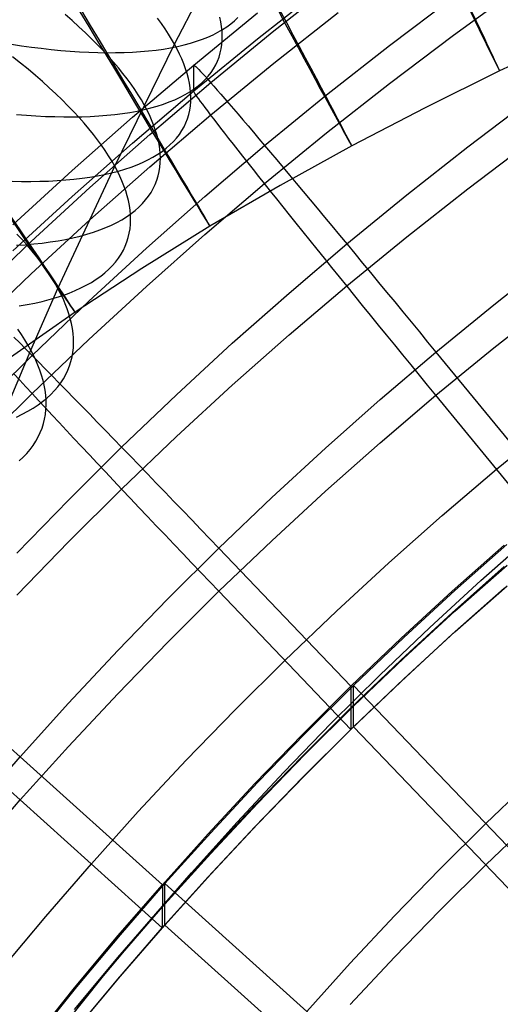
# Model space of a CAD drawing. Extents: x -1634 to -184, y -278 to 263.
# Tile 84 of 242: x -1576 to -1564, y 127 to 153. Entities that reach past the tile are written whole.
import ezdxf

# ---------------------------------------------------------------- set-up
doc = ezdxf.new("R2010")
doc.units = 0
doc.layers.add('PREDEFINITO', color=7, linetype='CONTINUOUS')

msp = doc.modelspace()

# ---------------------------------------------------------------- linework, layer by layer
at = {"layer": 'PREDEFINITO'}
for p, q in [((-1572.163, 152.107, 705.166), (-1570.507, 155.289, 706.471)), ((-1569.562, 152.454, 434.311), (-1567.881, 153.775, 434.282)), ((-1569.996, 152.245, 400.627), (-1568.304, 153.575, 400.597)), ((-1564.866, 152.342, 393.552), (-1563.17, 153.573, 393.524)), ((-1566.538, 152.076, 437.711), (-1564.866, 153.339, 437.682)), ((-1574.843, 152.723, 700.695), (-1575.028, 152.884, 700.463)), ((-1574.665, 152.563, 700.931), (-1574.843, 152.723, 700.695)), ((-1572.507, 152.646, 704.118), (-1572.61, 152.787, 703.858)), ((-1571.661, 151.56, 430.65), (-1569.996, 152.922, 430.619)), ((-1570.952, 152.69, 708.067), (-1570.979, 152.812, 707.772)), ((-1570.689, 152.637, 713.782), (-1570.593, 152.718, 713.457)), ((-1570.593, 152.718, 713.457), (-1570.506, 152.802, 713.131)), ((-1569.562, 151.611, 396.959), (-1567.881, 152.932, 396.929)), ((-1574.495, 152.404, 701.171), (-1574.665, 152.563, 700.931)), ((-1572.41, 152.507, 704.379), (-1572.507, 152.646, 704.118)), ((-1572.321, 152.371, 704.641), (-1572.41, 152.507, 704.379)), ((-1571.216, 151.101, 434.342), (-1569.562, 152.454, 434.311)), ((-1571.026, 152.418, 714.753), (-1570.906, 152.487, 714.43)), ((-1570.932, 152.568, 708.366), (-1570.952, 152.69, 708.067)), ((-1570.919, 152.448, 708.668), (-1570.932, 152.568, 708.366)), ((-1570.913, 152.33, 708.974), (-1570.919, 152.448, 708.668)), ((-1570.906, 152.487, 714.43), (-1570.794, 152.56, 714.107)), ((-1570.794, 152.56, 714.107), (-1570.689, 152.637, 713.782)), ((-1574.332, 152.247, 701.414), (-1574.495, 152.404, 701.171)), ((-1574.177, 152.091, 701.661), (-1574.332, 152.247, 701.414)), ((-1572.238, 152.238, 704.903), (-1572.321, 152.371, 704.641)), ((-1572.163, 152.107, 705.166), (-1572.238, 152.238, 704.903)), ((-1571.661, 150.883, 400.657), (-1569.996, 152.245, 400.627)), ((-1571.586, 152.181, 716.023), (-1571.434, 152.234, 715.709)), ((-1571.434, 152.234, 715.709), (-1571.29, 152.291, 715.392)), ((-1571.29, 152.291, 715.392), (-1571.154, 152.352, 715.073)), ((-1571.154, 152.352, 715.073), (-1571.026, 152.418, 714.753)), ((-1570.924, 152.099, 709.594), (-1570.915, 152.214, 709.283)), ((-1570.915, 152.214, 709.283), (-1570.913, 152.33, 708.974)), ((-1566.538, 151.079, 393.58), (-1564.866, 152.342, 393.552)), ((-1561.664, 152.346, 296.366), (-1563.658, 151.409, 296.372)), ((-1576.432, 152.104, 721.721), (-1576.169, 152.065, 721.528)), ((-1576.169, 152.065, 721.528), (-1575.908, 152.029, 721.328)), ((-1575.908, 152.029, 721.328), (-1575.65, 151.998, 721.12)), ((-1575.65, 151.998, 721.12), (-1575.394, 151.969, 720.906)), ((-1575.394, 151.969, 720.906), (-1575.141, 151.945, 720.684)), ((-1575.141, 151.945, 720.684), (-1574.892, 151.925, 720.456)), ((-1574.029, 151.937, 701.91), (-1574.177, 152.091, 701.661)), ((-1573.889, 151.785, 702.162), (-1574.029, 151.937, 701.91)), ((-1573.728, 148.92, 703.82), (-1572.163, 152.107, 705.166)), ((-1573.053, 151.913, 718.403), (-1572.846, 151.931, 718.121)), ((-1572.846, 151.931, 718.121), (-1572.646, 151.953, 717.834)), ((-1572.646, 151.953, 717.834), (-1572.452, 151.98, 717.542)), ((-1572.452, 151.98, 717.542), (-1572.265, 152.011, 717.246)), ((-1572.265, 152.011, 717.246), (-1572.085, 152.047, 716.945)), ((-1572.093, 151.977, 705.431), (-1572.163, 152.107, 705.166)), ((-1572.029, 151.848, 705.7), (-1572.093, 151.977, 705.431)), ((-1572.085, 152.047, 716.945), (-1571.911, 152.087, 716.641)), ((-1571.911, 152.087, 716.641), (-1571.745, 152.132, 716.334)), ((-1571.745, 152.132, 716.334), (-1571.586, 152.181, 716.023)), ((-1570.965, 151.877, 710.225), (-1570.94, 151.987, 709.909)), ((-1570.94, 151.987, 709.909), (-1570.924, 152.099, 709.594)), ((-1568.185, 150.781, 437.74), (-1566.538, 152.076, 437.711)), ((-1576.195, 151.612, 699.323), (-1576.402, 151.776, 699.104)), ((-1574.892, 151.925, 720.456), (-1574.646, 151.908, 720.221)), ((-1574.646, 151.908, 720.221), (-1574.404, 151.896, 719.98)), ((-1574.404, 151.896, 719.98), (-1574.167, 151.888, 719.732)), ((-1574.167, 151.888, 719.732), (-1573.934, 151.884, 719.478)), ((-1573.934, 151.884, 719.478), (-1573.706, 151.885, 719.218)), ((-1573.756, 151.635, 702.416), (-1573.889, 151.785, 702.162)), ((-1573.706, 151.885, 719.218), (-1573.483, 151.89, 718.952)), ((-1573.483, 151.89, 718.952), (-1573.265, 151.899, 718.68)), ((-1573.265, 151.899, 718.68), (-1573.053, 151.913, 718.403)), ((-1571.971, 151.72, 705.975), (-1572.029, 151.848, 705.7)), ((-1571.918, 151.592, 706.253), (-1571.971, 151.72, 705.975)), ((-1571.037, 151.665, 710.864), (-1570.997, 151.77, 710.544)), ((-1570.997, 151.77, 710.544), (-1570.965, 151.877, 710.225)), ((-1575.995, 151.449, 699.547), (-1576.195, 151.612, 699.323)), ((-1575.802, 151.287, 699.776), (-1575.995, 151.449, 699.547)), ((-1573.631, 151.487, 702.672), (-1573.756, 151.635, 702.416)), ((-1573.513, 151.341, 702.93), (-1573.631, 151.487, 702.672)), ((-1573.265, 150.197, 430.681), (-1571.661, 151.56, 430.65)), ((-1571.872, 151.465, 706.536), (-1571.918, 151.592, 706.253)), ((-1571.832, 151.338, 706.824), (-1571.872, 151.465, 706.536)), ((-1571.661, 151.56, 430.65), (-1571.658, 151.564, 430.991)), ((-1571.661, 150.883, 400.657), (-1571.661, 151.56, 430.65)), ((-1571.658, 151.564, 430.991), (-1571.647, 151.558, 431.332)), ((-1571.647, 151.558, 431.332), (-1571.628, 151.543, 431.673)), ((-1571.628, 151.543, 431.673), (-1571.602, 151.519, 432.013)), ((-1571.602, 151.519, 432.013), (-1571.569, 151.486, 432.351)), ((-1571.569, 151.486, 432.351), (-1571.529, 151.445, 432.687)), ((-1571.529, 151.445, 432.687), (-1571.481, 151.394, 433.022)), ((-1571.216, 150.257, 396.99), (-1569.562, 151.611, 396.959)), ((-1571.206, 151.367, 711.833), (-1571.142, 151.464, 711.509)), ((-1571.142, 151.464, 711.509), (-1571.085, 151.563, 711.186)), ((-1571.085, 151.563, 711.186), (-1571.037, 151.665, 710.864)), ((-1575.617, 151.127, 700.008), (-1575.802, 151.287, 699.776)), ((-1573.402, 151.198, 703.189), (-1573.513, 151.341, 702.93)), ((-1573.299, 151.057, 703.45), (-1573.402, 151.198, 703.189)), ((-1571.799, 151.213, 707.115), (-1571.832, 151.338, 706.824)), ((-1571.773, 151.089, 707.41), (-1571.799, 151.213, 707.115)), ((-1571.481, 151.394, 433.022), (-1571.426, 151.335, 433.353)), ((-1571.449, 151.098, 712.808), (-1571.36, 151.184, 712.483)), ((-1571.426, 151.335, 433.353), (-1571.364, 151.266, 433.682)), ((-1571.364, 151.266, 433.682), (-1571.296, 151.19, 434.008)), ((-1571.36, 151.184, 712.483), (-1571.279, 151.274, 712.158)), ((-1571.296, 151.19, 434.008), (-1571.22, 151.104, 434.329)), ((-1571.279, 151.274, 712.158), (-1571.206, 151.367, 711.833)), ((-1563.658, 151.409, 296.372), (-1565.61, 150.445, 296.379)), ((-1575.439, 150.967, 700.245), (-1575.617, 151.127, 700.008)), ((-1575.268, 150.809, 700.486), (-1575.439, 150.967, 700.245)), ((-1573.203, 150.918, 703.711), (-1573.299, 151.057, 703.45)), ((-1573.113, 150.781, 703.973), (-1573.203, 150.918, 703.711)), ((-1572.809, 149.745, 434.373), (-1571.216, 151.101, 434.342)), ((-1571.753, 150.967, 707.709), (-1571.773, 151.089, 707.41)), ((-1571.765, 150.859, 713.78), (-1571.652, 150.935, 713.457)), ((-1571.741, 150.846, 708.011), (-1571.753, 150.967, 707.709)), ((-1571.652, 150.935, 713.457), (-1571.546, 151.014, 713.133)), ((-1571.546, 151.014, 713.133), (-1571.449, 151.098, 712.808)), ((-1571.22, 151.104, 434.329), (-1571.137, 151.01, 434.647)), ((-1571.137, 151.01, 434.647), (-1571.047, 150.908, 434.96)), ((-1571.047, 150.908, 434.96), (-1570.951, 150.797, 435.269)), ((-1568.185, 149.785, 393.609), (-1566.538, 151.079, 393.58)), ((-1575.105, 150.652, 700.73), (-1575.268, 150.809, 700.486)), ((-1574.95, 150.497, 700.977), (-1575.105, 150.652, 700.73)), ((-1573.265, 149.519, 400.688), (-1571.661, 150.883, 400.657)), ((-1573.031, 150.647, 704.236), (-1573.113, 150.781, 703.973)), ((-1572.955, 150.516, 704.499), (-1573.031, 150.647, 704.236)), ((-1572.3, 150.595, 715.055), (-1572.154, 150.655, 714.74)), ((-1572.154, 150.655, 714.74), (-1572.017, 150.719, 714.421)), ((-1572.017, 150.719, 714.421), (-1571.887, 150.787, 714.101)), ((-1571.887, 150.787, 714.101), (-1571.765, 150.859, 713.78)), ((-1571.736, 150.726, 708.317), (-1571.741, 150.846, 708.011)), ((-1571.738, 150.608, 708.625), (-1571.736, 150.726, 708.317)), ((-1571.658, 150.871, 400.316), (-1571.661, 150.883, 400.657)), ((-1571.647, 150.85, 399.976), (-1571.658, 150.871, 400.316)), ((-1571.628, 150.82, 399.636), (-1571.647, 150.85, 399.976)), ((-1571.602, 150.78, 399.298), (-1571.628, 150.82, 399.636)), ((-1571.569, 150.732, 398.961), (-1571.602, 150.78, 399.298)), ((-1571.529, 150.676, 398.627), (-1571.569, 150.732, 398.961)), ((-1571.481, 150.61, 398.295), (-1571.529, 150.676, 398.627)), ((-1570.951, 150.797, 435.269), (-1570.848, 150.679, 435.572)), ((-1570.848, 150.679, 435.572), (-1570.739, 150.552, 435.87)), ((-1569.805, 149.455, 437.77), (-1568.185, 150.781, 437.74)), ((-1564.494, 149.423, 439.998), (-1562.875, 150.647, 439.971)), ((-1574.802, 150.343, 701.227), (-1574.95, 150.497, 700.977)), ((-1573.139, 150.358, 716.588), (-1572.957, 150.397, 716.289)), ((-1572.957, 150.397, 716.289), (-1572.781, 150.44, 715.986)), ((-1572.886, 150.386, 704.764), (-1572.955, 150.516, 704.499)), ((-1572.822, 150.256, 705.034), (-1572.886, 150.386, 704.764)), ((-1572.781, 150.44, 715.986), (-1572.614, 150.487, 715.679)), ((-1572.614, 150.487, 715.679), (-1572.453, 150.539, 715.368)), ((-1572.453, 150.539, 715.368), (-1572.3, 150.595, 715.055)), ((-1571.765, 150.379, 709.251), (-1571.748, 150.493, 708.937)), ((-1571.748, 150.493, 708.937), (-1571.738, 150.608, 708.625)), ((-1571.426, 150.536, 397.967), (-1571.481, 150.61, 398.295)), ((-1571.364, 150.453, 397.641), (-1571.426, 150.536, 397.967)), ((-1571.296, 150.361, 397.32), (-1571.364, 150.453, 397.641)), ((-1570.739, 150.552, 435.87), (-1570.623, 150.418, 436.161)), ((-1570.623, 150.418, 436.161), (-1570.502, 150.275, 436.447)), ((-1565.61, 150.445, 296.379), (-1567.528, 149.445, 296.385)), ((-1576.293, 150.27, 720.233), (-1576.039, 150.249, 720.013)), ((-1576.039, 150.249, 720.013), (-1575.787, 150.232, 719.786)), ((-1575.787, 150.232, 719.786), (-1575.54, 150.219, 719.552)), ((-1575.54, 150.219, 719.552), (-1575.296, 150.211, 719.312)), ((-1575.296, 150.211, 719.312), (-1575.057, 150.206, 719.065)), ((-1575.057, 150.206, 719.065), (-1574.822, 150.205, 718.813)), ((-1574.842, 148.802, 430.712), (-1573.265, 150.197, 430.681)), ((-1574.822, 150.205, 718.813), (-1574.592, 150.209, 718.554)), ((-1574.661, 150.191, 701.479), (-1574.802, 150.343, 701.227)), ((-1574.528, 150.041, 701.734), (-1574.661, 150.191, 701.479)), ((-1574.592, 150.209, 718.554), (-1574.367, 150.217, 718.289)), ((-1574.367, 150.217, 718.289), (-1574.147, 150.23, 718.018)), ((-1574.147, 150.23, 718.018), (-1573.933, 150.247, 717.742)), ((-1573.933, 150.247, 717.742), (-1573.725, 150.268, 717.461)), ((-1573.725, 150.268, 717.461), (-1573.523, 150.294, 717.175)), ((-1573.523, 150.294, 717.175), (-1573.328, 150.324, 716.884)), ((-1573.328, 150.324, 716.884), (-1573.139, 150.358, 716.588)), ((-1572.764, 150.127, 705.308), (-1572.822, 150.256, 705.034)), ((-1572.809, 148.902, 397.02), (-1571.216, 150.257, 396.99)), ((-1572.713, 149.998, 705.587), (-1572.764, 150.127, 705.308)), ((-1571.865, 150.051, 710.206), (-1571.824, 150.158, 709.886)), ((-1571.824, 150.158, 709.886), (-1571.791, 150.267, 709.567)), ((-1571.791, 150.267, 709.567), (-1571.765, 150.379, 709.251)), ((-1571.22, 150.261, 397.002), (-1571.296, 150.361, 397.32)), ((-1571.137, 150.153, 396.689), (-1571.22, 150.261, 397.002)), ((-1571.047, 150.037, 396.381), (-1571.137, 150.153, 396.689)), ((-1570.502, 150.275, 436.447), (-1570.374, 150.126, 436.726)), ((-1574.403, 149.893, 701.991), (-1574.528, 150.041, 701.734)), ((-1574.285, 149.747, 702.249), (-1574.403, 149.893, 701.991)), ((-1572.667, 149.87, 705.871), (-1572.713, 149.998, 705.587)), ((-1572.628, 149.743, 706.158), (-1572.667, 149.87, 705.871)), ((-1571.972, 149.846, 710.85), (-1571.914, 149.947, 710.527)), ((-1571.914, 149.947, 710.527), (-1571.865, 150.051, 710.206)), ((-1570.951, 149.912, 396.078), (-1571.047, 150.037, 396.381)), ((-1570.848, 149.78, 395.78), (-1570.951, 149.912, 396.078)), ((-1570.374, 150.126, 436.726), (-1570.24, 149.969, 436.998)), ((-1570.24, 149.969, 436.998), (-1570.101, 149.804, 437.263)), ((-1574.376, 148.36, 434.404), (-1572.809, 149.745, 434.373)), ((-1574.174, 149.604, 702.509), (-1574.285, 149.747, 702.249)), ((-1572.595, 149.617, 706.449), (-1572.628, 149.743, 706.158)), ((-1572.569, 149.492, 706.744), (-1572.595, 149.617, 706.449)), ((-1572.193, 149.56, 711.823), (-1572.111, 149.652, 711.498)), ((-1572.111, 149.652, 711.498), (-1572.037, 149.748, 711.174)), ((-1572.037, 149.748, 711.174), (-1571.972, 149.846, 710.85)), ((-1570.739, 149.64, 395.488), (-1570.848, 149.78, 395.78)), ((-1570.623, 149.493, 395.203), (-1570.739, 149.64, 395.488)), ((-1570.101, 149.804, 437.263), (-1569.956, 149.633, 437.52)), ((-1569.956, 149.633, 437.52), (-1569.805, 149.455, 437.77)), ((-1569.805, 148.459, 393.639), (-1568.185, 149.785, 393.609)), ((-1574.842, 148.125, 400.72), (-1573.265, 149.519, 400.688)), ((-1574.071, 149.462, 702.77), (-1574.174, 149.604, 702.509)), ((-1573.975, 149.323, 703.032), (-1574.071, 149.462, 702.77)), ((-1572.55, 149.368, 707.043), (-1572.569, 149.492, 706.744)), ((-1572.538, 149.246, 707.346), (-1572.55, 149.368, 707.043)), ((-1572.489, 149.304, 712.795), (-1572.382, 149.386, 712.471)), ((-1572.382, 149.386, 712.471), (-1572.284, 149.471, 712.147)), ((-1572.284, 149.471, 712.147), (-1572.193, 149.56, 711.823)), ((-1571.366, 148.127, 437.8), (-1569.805, 149.455, 437.77)), ((-1570.502, 149.338, 394.924), (-1570.623, 149.493, 395.203)), ((-1569.805, 149.455, 437.77), (-1569.65, 149.271, 438.012)), ((-1567.528, 149.445, 296.385), (-1569.401, 148.413, 296.391)), ((-1566.088, 148.169, 440.027), (-1564.494, 149.423, 439.998)), ((-1564.494, 148.326, 391.415), (-1562.875, 149.55, 391.387)), ((-1573.886, 149.186, 703.294), (-1573.975, 149.323, 703.032)), ((-1573.803, 149.052, 703.557), (-1573.886, 149.186, 703.294)), ((-1572.858, 149.08, 713.758), (-1572.727, 149.151, 713.438)), ((-1572.727, 149.151, 713.438), (-1572.604, 149.226, 713.117)), ((-1572.604, 149.226, 713.117), (-1572.489, 149.304, 712.795)), ((-1572.534, 149.125, 707.651), (-1572.538, 149.246, 707.346)), ((-1572.537, 149.006, 707.96), (-1572.534, 149.125, 707.651)), ((-1570.374, 149.176, 394.652), (-1570.502, 149.338, 394.924)), ((-1570.24, 149.006, 394.387), (-1570.374, 149.176, 394.652)), ((-1569.65, 149.271, 438.012), (-1569.489, 149.08, 438.245)), ((-1575.212, 145.715, 702.429), (-1573.728, 148.92, 703.82)), ((-1574.376, 147.517, 397.052), (-1572.809, 148.902, 397.02)), ((-1573.728, 148.92, 703.82), (-1573.803, 149.052, 703.557)), ((-1573.659, 148.789, 704.086), (-1573.728, 148.92, 703.82)), ((-1573.461, 148.837, 715.012), (-1573.299, 148.892, 714.703)), ((-1573.299, 148.892, 714.703), (-1573.144, 148.951, 714.39)), ((-1573.144, 148.951, 714.39), (-1572.997, 149.013, 714.075)), ((-1572.997, 149.013, 714.075), (-1572.858, 149.08, 713.758)), ((-1572.566, 148.773, 708.585), (-1572.547, 148.889, 708.271)), ((-1572.547, 148.889, 708.271), (-1572.537, 149.006, 707.96)), ((-1570.101, 148.83, 394.13), (-1570.24, 149.006, 394.387)), ((-1569.489, 149.08, 438.245), (-1569.324, 148.883, 438.469)), ((-1569.324, 148.883, 438.469), (-1569.154, 148.68, 438.685)), ((-1576.392, 147.378, 430.744), (-1574.842, 148.802, 430.712)), ((-1574.793, 148.575, 717.069), (-1574.583, 148.599, 716.789)), ((-1574.583, 148.599, 716.789), (-1574.379, 148.628, 716.503)), ((-1574.379, 148.628, 716.503), (-1574.182, 148.661, 716.213)), ((-1574.182, 148.661, 716.213), (-1573.992, 148.699, 715.919)), ((-1573.992, 148.699, 715.919), (-1573.808, 148.741, 715.621)), ((-1573.808, 148.741, 715.621), (-1573.631, 148.787, 715.318)), ((-1573.596, 148.659, 704.356), (-1573.659, 148.789, 704.086)), ((-1573.631, 148.787, 715.318), (-1573.461, 148.837, 715.012)), ((-1573.538, 148.529, 704.631), (-1573.596, 148.659, 704.356)), ((-1572.626, 148.549, 709.219), (-1572.592, 148.66, 708.901)), ((-1572.592, 148.66, 708.901), (-1572.566, 148.773, 708.585)), ((-1569.956, 148.648, 393.881), (-1570.101, 148.83, 394.13)), ((-1569.805, 148.459, 393.639), (-1569.956, 148.648, 393.881)), ((-1569.154, 148.68, 438.685), (-1568.979, 148.471, 438.891)), ((-1576.412, 148.524, 718.871), (-1576.167, 148.519, 718.632)), ((-1576.167, 148.519, 718.632), (-1575.926, 148.518, 718.387)), ((-1575.926, 148.518, 718.387), (-1575.689, 148.521, 718.135)), ((-1575.916, 146.945, 434.436), (-1574.376, 148.36, 434.404)), ((-1575.689, 148.521, 718.135), (-1575.457, 148.528, 717.877)), ((-1575.457, 148.528, 717.877), (-1575.23, 148.539, 717.613)), ((-1575.23, 148.539, 717.613), (-1575.009, 148.555, 717.344)), ((-1575.009, 148.555, 717.344), (-1574.793, 148.575, 717.069)), ((-1573.486, 148.4, 704.91), (-1573.538, 148.529, 704.631)), ((-1573.441, 148.271, 705.193), (-1573.486, 148.4, 704.91)), ((-1572.777, 148.231, 710.183), (-1572.718, 148.335, 709.86)), ((-1572.718, 148.335, 709.86), (-1572.668, 148.441, 709.539)), ((-1572.668, 148.441, 709.539), (-1572.626, 148.549, 709.219)), ((-1571.366, 147.131, 393.669), (-1569.805, 148.459, 393.639)), ((-1569.401, 148.413, 296.391), (-1571.235, 147.343, 296.398)), ((-1569.65, 148.264, 393.406), (-1569.805, 148.459, 393.639)), ((-1568.979, 148.471, 438.891), (-1568.8, 148.258, 439.088)), ((-1566.088, 147.072, 391.443), (-1564.494, 148.326, 391.415)), ((-1576.392, 146.701, 400.752), (-1574.842, 148.125, 400.72)), ((-1573.402, 148.143, 705.48), (-1573.441, 148.271, 705.193)), ((-1573.37, 148.016, 705.772), (-1573.402, 148.143, 705.48)), ((-1572.919, 148.033, 710.83), (-1572.844, 148.131, 710.506)), ((-1572.9, 146.77, 437.831), (-1571.366, 148.127, 437.8)), ((-1572.844, 148.131, 710.506), (-1572.777, 148.231, 710.183)), ((-1569.489, 148.062, 393.182), (-1569.65, 148.264, 393.406)), ((-1568.8, 148.258, 439.088), (-1568.617, 148.038, 439.276)), ((-1567.657, 146.884, 440.056), (-1566.088, 148.169, 440.027)), ((-1573.345, 147.889, 706.067), (-1573.37, 148.016, 705.772)), ((-1573.327, 147.765, 706.366), (-1573.345, 147.889, 706.067)), ((-1573.193, 147.76, 711.802), (-1573.093, 147.848, 711.478)), ((-1573.093, 147.848, 711.478), (-1573.002, 147.939, 711.154)), ((-1573.002, 147.939, 711.154), (-1572.919, 148.033, 710.83)), ((-1569.324, 147.855, 392.967), (-1569.489, 148.062, 393.182)), ((-1569.154, 147.643, 392.761), (-1569.324, 147.855, 392.967)), ((-1568.617, 148.038, 439.276), (-1568.43, 147.814, 439.453)), ((-1568.43, 147.814, 439.453), (-1568.24, 147.586, 439.621)), ((-1573.542, 147.517, 712.767), (-1573.418, 147.595, 712.447)), ((-1573.418, 147.595, 712.447), (-1573.301, 147.675, 712.125)), ((-1573.315, 147.641, 706.668), (-1573.327, 147.765, 706.366)), ((-1573.312, 147.519, 706.974), (-1573.315, 147.641, 706.668)), ((-1573.301, 147.675, 712.125), (-1573.193, 147.76, 711.802)), ((-1568.979, 147.425, 392.564), (-1569.154, 147.643, 392.761)), ((-1568.24, 147.586, 439.621), (-1568.046, 147.353, 439.778)), ((-1575.916, 146.101, 397.083), (-1574.376, 147.517, 397.052)), ((-1574.12, 147.247, 714.028), (-1573.964, 147.309, 713.717)), ((-1573.964, 147.309, 713.717), (-1573.816, 147.375, 713.402)), ((-1573.816, 147.375, 713.402), (-1573.675, 147.444, 713.086)), ((-1573.675, 147.444, 713.086), (-1573.542, 147.517, 712.767)), ((-1573.327, 147.279, 707.594), (-1573.315, 147.398, 707.282)), ((-1573.315, 147.398, 707.282), (-1573.312, 147.519, 706.974)), ((-1571.235, 147.343, 296.398), (-1573.021, 146.238, 296.404)), ((-1568.8, 147.203, 392.377), (-1568.979, 147.425, 392.564)), ((-1568.046, 147.353, 439.778), (-1567.849, 147.115, 439.924)), ((-1576.143, 146.99, 700.08), (-1576.284, 147.142, 699.827)), ((-1575.011, 147.002, 715.535), (-1574.819, 147.043, 715.241)), ((-1574.819, 147.043, 715.241), (-1574.633, 147.087, 714.944)), ((-1574.633, 147.087, 714.944), (-1574.455, 147.137, 714.642)), ((-1574.455, 147.137, 714.642), (-1574.284, 147.19, 714.337)), ((-1574.284, 147.19, 714.337), (-1574.12, 147.247, 714.028)), ((-1573.408, 146.935, 708.541), (-1573.373, 147.047, 708.223)), ((-1573.373, 147.047, 708.223), (-1573.346, 147.162, 707.907)), ((-1573.346, 147.162, 707.907), (-1573.327, 147.279, 707.594)), ((-1572.9, 145.773, 393.7), (-1571.366, 147.131, 393.669)), ((-1568.617, 146.975, 392.199), (-1568.8, 147.203, 392.377)), ((-1567.849, 147.115, 439.924), (-1567.649, 146.874, 440.061)), ((-1567.657, 145.787, 391.472), (-1566.088, 147.072, 391.443)), ((-1577.429, 145.501, 434.468), (-1575.916, 146.945, 434.436)), ((-1576.297, 146.849, 717.192), (-1576.068, 146.863, 716.93)), ((-1576.01, 146.84, 700.336), (-1576.143, 146.99, 700.08)), ((-1576.068, 146.863, 716.93), (-1575.845, 146.883, 716.661)), ((-1575.885, 146.692, 700.594), (-1576.01, 146.84, 700.336)), ((-1575.845, 146.883, 716.661), (-1575.627, 146.906, 716.387)), ((-1575.627, 146.906, 716.387), (-1575.416, 146.934, 716.108)), ((-1575.416, 146.934, 716.108), (-1575.21, 146.966, 715.824)), ((-1575.21, 146.966, 715.824), (-1575.011, 147.002, 715.535)), ((-1573.502, 146.716, 709.182), (-1573.451, 146.824, 708.861)), ((-1573.451, 146.824, 708.861), (-1573.408, 146.935, 708.541)), ((-1569.168, 145.598, 440.085), (-1567.657, 146.884, 440.056)), ((-1568.43, 146.744, 392.032), (-1568.617, 146.975, 392.199)), ((-1567.649, 146.874, 440.061), (-1567.447, 146.63, 440.186)), ((-1575.767, 146.546, 700.853), (-1575.885, 146.692, 700.594)), ((-1575.656, 146.402, 701.114), (-1575.767, 146.546, 700.853)), ((-1574.408, 145.383, 437.862), (-1572.9, 146.77, 437.831)), ((-1573.629, 146.509, 709.827), (-1573.562, 146.611, 709.504)), ((-1573.562, 146.611, 709.504), (-1573.502, 146.716, 709.182)), ((-1568.24, 146.508, 391.875), (-1568.43, 146.744, 392.032)), ((-1567.447, 146.63, 440.186), (-1567.242, 146.382, 440.3)), ((-1575.553, 146.26, 701.376), (-1575.656, 146.402, 701.114)), ((-1573.883, 146.219, 710.798), (-1573.79, 146.312, 710.474)), ((-1573.79, 146.312, 710.474), (-1573.706, 146.409, 710.15)), ((-1573.706, 146.409, 710.15), (-1573.629, 146.509, 709.827)), ((-1568.046, 146.268, 391.729), (-1568.24, 146.508, 391.875)), ((-1567.849, 146.024, 391.593), (-1568.046, 146.268, 391.729)), ((-1567.242, 146.382, 440.3), (-1567.034, 146.131, 440.404)), ((-1563.811, 145.293, 440.794), (-1562.274, 146.504, 440.766)), ((-1577.429, 144.657, 397.116), (-1575.916, 146.101, 397.083)), ((-1575.457, 146.121, 701.638), (-1575.553, 146.26, 701.376)), ((-1575.368, 145.983, 701.902), (-1575.457, 146.121, 701.638)), ((-1573.021, 146.238, 296.404), (-1574.762, 145.094, 296.41)), ((-1574.211, 145.958, 711.764), (-1574.093, 146.042, 711.443)), ((-1574.093, 146.042, 711.443), (-1573.984, 146.128, 711.121)), ((-1573.984, 146.128, 711.121), (-1573.883, 146.219, 710.798)), ((-1567.649, 145.777, 391.468), (-1567.849, 146.024, 391.593)), ((-1567.034, 146.131, 440.404), (-1566.825, 145.878, 440.496)), ((-1575.286, 145.848, 702.165), (-1575.368, 145.983, 701.902)), ((-1575.212, 145.715, 702.429), (-1575.286, 145.848, 702.165)), ((-1574.613, 145.73, 712.718), (-1574.471, 145.802, 712.402)), ((-1574.471, 145.802, 712.402), (-1574.337, 145.878, 712.084)), ((-1574.408, 144.387, 393.731), (-1572.9, 145.773, 393.7)), ((-1574.337, 145.878, 712.084), (-1574.211, 145.958, 711.764)), ((-1569.168, 144.501, 391.501), (-1567.657, 145.787, 391.472)), ((-1567.447, 145.527, 391.353), (-1567.649, 145.777, 391.468)), ((-1566.825, 145.878, 440.496), (-1566.614, 145.622, 440.577)), ((-1575.922, 144.106, 701.717), (-1575.212, 145.715, 702.429)), ((-1575.259, 145.48, 713.954), (-1575.086, 145.537, 713.65)), ((-1575.143, 145.583, 702.695), (-1575.212, 145.715, 702.429)), ((-1575.08, 145.451, 702.966), (-1575.143, 145.583, 702.695)), ((-1575.086, 145.537, 713.65), (-1574.92, 145.597, 713.342)), ((-1574.92, 145.597, 713.342), (-1574.763, 145.662, 713.032)), ((-1574.763, 145.662, 713.032), (-1574.613, 145.73, 712.718)), ((-1570.653, 144.283, 440.114), (-1569.168, 145.598, 440.085)), ((-1567.242, 145.274, 391.25), (-1567.447, 145.527, 391.353)), ((-1566.614, 145.622, 440.577), (-1566.401, 145.364, 440.647)), ((-1576.227, 145.262, 715.416), (-1576.02, 145.297, 715.132)), ((-1576.02, 145.297, 715.132), (-1575.82, 145.337, 714.844)), ((-1575.89, 143.968, 437.894), (-1574.408, 145.383, 437.862)), ((-1575.82, 145.337, 714.844), (-1575.626, 145.38, 714.552)), ((-1575.626, 145.38, 714.552), (-1575.439, 145.428, 714.255)), ((-1575.439, 145.428, 714.255), (-1575.259, 145.48, 713.954)), ((-1575.023, 145.32, 703.241), (-1575.08, 145.451, 702.966)), ((-1574.972, 145.189, 703.52), (-1575.023, 145.32, 703.241)), ((-1567.034, 145.019, 391.158), (-1567.242, 145.274, 391.25)), ((-1566.401, 145.364, 440.647), (-1566.187, 145.104, 440.705)), ((-1565.325, 144.053, 440.822), (-1563.811, 145.293, 440.794)), ((-1563.811, 144.164, 390.807), (-1562.274, 145.375, 390.779)), ((-1574.762, 145.094, 296.41), (-1576.453, 143.911, 296.416)), ((-1574.928, 145.058, 703.804), (-1574.972, 145.189, 703.52)), ((-1574.89, 144.928, 704.092), (-1574.928, 145.058, 703.804)), ((-1566.825, 144.762, 391.078), (-1567.034, 145.019, 391.158)), ((-1566.187, 145.104, 440.705), (-1565.973, 144.843, 440.752)), ((-1574.859, 144.799, 704.383), (-1574.89, 144.928, 704.092)), ((-1574.834, 144.671, 704.679), (-1574.859, 144.799, 704.383)), ((-1566.614, 144.503, 391.008), (-1566.825, 144.762, 391.078)), ((-1565.973, 144.843, 440.752), (-1565.757, 144.58, 440.787)), ((-1576.167, 144.513, 700.925), (-1576.263, 144.653, 700.662)), ((-1576.078, 144.375, 701.189), (-1576.167, 144.513, 700.925)), ((-1574.817, 144.544, 704.978), (-1574.834, 144.671, 704.679)), ((-1574.807, 144.417, 705.28), (-1574.817, 144.544, 704.978)), ((-1570.653, 143.186, 391.531), (-1569.168, 144.501, 391.501)), ((-1566.401, 144.242, 390.95), (-1566.614, 144.503, 391.008)), ((-1565.757, 144.58, 440.787), (-1565.541, 144.317, 440.81)), ((-1576.364, 144.447, 437.123), (-1576.212, 144.294, 437.387)), ((-1576.212, 144.294, 437.387), (-1576.054, 144.134, 437.645)), ((-1575.997, 144.24, 701.453), (-1576.078, 144.375, 701.189)), ((-1575.922, 144.106, 701.717), (-1575.997, 144.24, 701.453)), ((-1575.89, 142.972, 393.763), (-1574.408, 144.387, 393.731)), ((-1574.81, 144.169, 705.894), (-1574.805, 144.292, 705.585)), ((-1574.805, 144.292, 705.585), (-1574.807, 144.417, 705.28)), ((-1572.113, 142.94, 440.145), (-1570.653, 144.283, 440.114)), ((-1566.187, 143.98, 390.904), (-1566.401, 144.242, 390.95)), ((-1565.541, 144.317, 440.81), (-1565.325, 144.053, 440.822)), ((-1577.321, 142.549, 437.926), (-1575.89, 143.968, 437.894)), ((-1577.281, 140.877, 700.258), (-1575.922, 144.106, 701.717)), ((-1576.054, 144.134, 437.645), (-1575.89, 143.968, 437.894)), ((-1575.854, 143.974, 701.983), (-1575.922, 144.106, 701.717)), ((-1575.89, 143.968, 437.894), (-1575.72, 143.796, 438.135)), ((-1575.791, 143.842, 702.254), (-1575.854, 143.974, 701.983)), ((-1574.843, 143.927, 706.518), (-1574.823, 144.047, 706.205)), ((-1574.823, 144.047, 706.205), (-1574.81, 144.169, 705.894)), ((-1566.781, 142.812, 440.85), (-1565.325, 144.053, 440.822)), ((-1565.973, 143.717, 390.869), (-1566.187, 143.98, 390.904)), ((-1565.325, 142.924, 390.835), (-1563.811, 144.164, 390.807)), ((-1565.325, 144.053, 440.822), (-1562.156, 140.187, 440.909)), ((-1575.735, 143.709, 702.529), (-1575.791, 143.842, 702.254)), ((-1575.684, 143.578, 702.809), (-1575.735, 143.709, 702.529)), ((-1575.72, 143.796, 438.135), (-1575.545, 143.618, 438.368)), ((-1574.954, 143.578, 707.47), (-1574.909, 143.692, 707.151)), ((-1574.909, 143.692, 707.151), (-1574.872, 143.809, 706.834)), ((-1574.872, 143.809, 706.834), (-1574.843, 143.927, 706.518)), ((-1565.757, 143.453, 390.846), (-1565.973, 143.717, 390.869)), ((-1576.212, 143.32, 394.255), (-1576.364, 143.485, 394.512)), ((-1575.64, 143.446, 703.093), (-1575.684, 143.578, 702.809)), ((-1575.603, 143.315, 703.381), (-1575.64, 143.446, 703.093)), ((-1575.545, 143.618, 438.368), (-1575.365, 143.435, 438.592)), ((-1575.365, 143.435, 438.592), (-1575.179, 143.245, 438.807)), ((-1575.069, 143.357, 708.112), (-1575.007, 143.466, 707.791)), ((-1575.007, 143.466, 707.791), (-1574.954, 143.578, 707.47)), ((-1565.541, 143.189, 390.834), (-1565.757, 143.453, 390.846)), ((-1576.054, 143.149, 394.005), (-1576.212, 143.32, 394.255)), ((-1575.572, 143.185, 703.672), (-1575.603, 143.315, 703.381)), ((-1575.548, 143.055, 703.968), (-1575.572, 143.185, 703.672)), ((-1575.217, 143.146, 708.757), (-1575.138, 143.25, 708.434)), ((-1575.179, 143.245, 438.807), (-1574.989, 143.051, 439.014)), ((-1575.138, 143.25, 708.434), (-1575.069, 143.357, 708.112)), ((-1572.113, 141.843, 391.561), (-1570.653, 143.186, 391.531)), ((-1565.325, 142.924, 390.835), (-1565.541, 143.189, 390.834)), ((-1577.321, 141.552, 393.795), (-1575.89, 142.972, 393.763)), ((-1575.89, 142.972, 393.763), (-1576.054, 143.149, 394.005)), ((-1575.72, 142.789, 393.53), (-1575.89, 142.972, 393.763)), ((-1575.531, 142.927, 704.267), (-1575.548, 143.055, 703.968)), ((-1575.522, 142.799, 704.569), (-1575.531, 142.927, 704.267)), ((-1575.502, 142.851, 709.724), (-1575.399, 142.947, 709.402)), ((-1575.399, 142.947, 709.402), (-1575.303, 143.045, 709.08)), ((-1575.303, 143.045, 709.08), (-1575.217, 143.146, 708.757)), ((-1574.989, 143.051, 439.014), (-1574.794, 142.851, 439.21)), ((-1573.547, 141.569, 440.176), (-1572.113, 142.94, 440.145)), ((-1566.781, 141.683, 390.863), (-1565.325, 142.924, 390.835)), ((-1562.157, 139.059, 390.922), (-1565.325, 142.924, 390.835)), ((-1575.863, 142.586, 710.684), (-1575.734, 142.671, 710.365)), ((-1575.734, 142.671, 710.365), (-1575.614, 142.76, 710.045)), ((-1575.545, 142.601, 393.305), (-1575.72, 142.789, 393.53)), ((-1575.614, 142.76, 710.045), (-1575.502, 142.851, 709.724)), ((-1575.526, 142.548, 705.183), (-1575.52, 142.673, 704.874)), ((-1575.52, 142.673, 704.874), (-1575.522, 142.799, 704.569)), ((-1574.794, 142.851, 439.21), (-1574.594, 142.647, 439.397)), ((-1568.213, 141.544, 440.878), (-1566.781, 142.812, 440.85)), ((-1576.297, 142.353, 711.627), (-1576.145, 142.427, 711.315)), ((-1576.145, 142.427, 711.315), (-1576, 142.505, 711.001)), ((-1576, 142.505, 711.001), (-1575.863, 142.586, 710.684)), ((-1575.561, 142.303, 705.807), (-1575.54, 142.424, 705.494)), ((-1575.365, 142.407, 393.09), (-1575.545, 142.601, 393.305)), ((-1575.54, 142.424, 705.494), (-1575.526, 142.548, 705.183)), ((-1575.179, 142.208, 392.883), (-1575.365, 142.407, 393.09)), ((-1574.594, 142.647, 439.397), (-1574.39, 142.438, 439.574)), ((-1574.39, 142.438, 439.574), (-1574.183, 142.224, 439.742)), ((-1575.628, 142.065, 706.439), (-1575.591, 142.183, 706.122)), ((-1575.591, 142.183, 706.122), (-1575.561, 142.303, 705.807)), ((-1574.989, 142.005, 392.686), (-1575.179, 142.208, 392.883)), ((-1574.183, 142.224, 439.742), (-1573.971, 142.007, 439.898)), ((-1563.741, 140.992, 390.878), (-1562.265, 142.201, 390.851)), ((-1575.728, 141.835, 707.078), (-1575.674, 141.948, 706.758)), ((-1575.674, 141.948, 706.758), (-1575.628, 142.065, 706.439)), ((-1574.794, 141.796, 392.499), (-1574.989, 142.005, 392.686)), ((-1573.971, 142.007, 439.898), (-1573.757, 141.785, 440.045)), ((-1575.862, 141.614, 707.721), (-1575.791, 141.723, 707.4)), ((-1575.791, 141.723, 707.4), (-1575.728, 141.835, 707.078)), ((-1574.594, 141.584, 392.321), (-1574.794, 141.796, 392.499)), ((-1573.757, 141.785, 440.045), (-1573.539, 141.56, 440.181)), ((-1573.547, 140.472, 391.592), (-1572.113, 141.843, 391.561)), ((-1568.213, 140.415, 390.891), (-1566.781, 141.683, 390.863)), ((-1576.125, 141.304, 708.688), (-1576.029, 141.405, 708.366)), ((-1576.029, 141.405, 708.366), (-1575.941, 141.508, 708.044)), ((-1575.941, 141.508, 708.044), (-1575.862, 141.614, 707.721)), ((-1574.932, 140.194, 440.207), (-1573.547, 141.569, 440.176)), ((-1574.39, 141.367, 392.154), (-1574.594, 141.584, 392.321)), ((-1573.539, 141.56, 440.181), (-1573.318, 141.332, 440.306)), ((-1569.621, 140.248, 440.908), (-1568.213, 141.544, 440.878)), ((-1576.23, 141.206, 709.009), (-1576.125, 141.304, 708.688)), ((-1574.183, 141.146, 391.996), (-1574.39, 141.367, 392.154)), ((-1573.971, 140.922, 391.849), (-1574.183, 141.146, 391.996)), ((-1573.318, 141.332, 440.306), (-1573.094, 141.101, 440.42)), ((-1573.757, 140.694, 391.713), (-1573.971, 140.922, 391.849)), ((-1573.094, 141.101, 440.42), (-1572.868, 140.867, 440.523)), ((-1572.868, 140.867, 440.523), (-1572.64, 140.63, 440.615)), ((-1565.16, 139.781, 390.906), (-1563.741, 140.992, 390.878)), ((-1573.539, 140.463, 391.588), (-1573.757, 140.694, 391.713)), ((-1572.64, 140.63, 440.615), (-1572.409, 140.391, 440.695)), ((-1574.932, 139.097, 391.623), (-1573.547, 140.472, 391.592)), ((-1573.318, 140.229, 391.473), (-1573.539, 140.463, 391.588)), ((-1572.409, 140.391, 440.695), (-1572.178, 140.15, 440.764)), ((-1569.621, 139.119, 390.92), (-1568.213, 140.415, 390.891)), ((-1576.292, 138.793, 440.238), (-1574.932, 140.194, 440.207)), ((-1573.094, 139.993, 391.37), (-1573.318, 140.229, 391.473)), ((-1572.178, 140.15, 440.764), (-1571.944, 139.907, 440.822)), ((-1571.003, 138.926, 440.938), (-1569.621, 140.248, 440.908)), ((-1572.868, 139.755, 391.277), (-1573.094, 139.993, 391.37)), ((-1571.944, 139.907, 440.822), (-1571.71, 139.663, 440.868)), ((-1572.64, 139.514, 391.196), (-1572.868, 139.755, 391.277)), ((-1571.71, 139.663, 440.868), (-1571.475, 139.418, 440.903)), ((-1566.556, 138.544, 390.933), (-1565.16, 139.781, 390.906)), ((-1572.409, 139.272, 391.126), (-1572.64, 139.514, 391.196)), ((-1571.475, 139.418, 440.903), (-1571.239, 139.172, 440.926)), ((-1576.292, 137.696, 391.655), (-1574.932, 139.097, 391.623)), ((-1572.178, 139.028, 391.068), (-1572.409, 139.272, 391.126)), ((-1571.239, 139.172, 440.926), (-1571.003, 138.926, 440.938)), ((-1571.003, 137.797, 390.95), (-1569.621, 139.119, 390.92)), ((-1564.154, 138.079, 440.945), (-1562.799, 139.279, 440.918)), ((-1572.339, 137.599, 440.968), (-1571.003, 138.926, 440.938)), ((-1571.944, 138.783, 391.021), (-1572.178, 139.028, 391.068)), ((-1571.003, 138.926, 440.938), (-1567.548, 135.313, 441.019)), ((-1564.899, 137.801, 440.963), (-1563.539, 139.007, 440.936)), ((-1564.827, 137.822, 438.962), (-1563.466, 139.026, 438.935)), ((-1571.71, 138.537, 390.986), (-1571.944, 138.783, 391.021)), ((-1567.928, 137.281, 390.962), (-1566.556, 138.544, 390.933)), ((-1571.475, 138.29, 390.963), (-1571.71, 138.537, 390.986)), ((-1571.239, 138.044, 390.951), (-1571.475, 138.29, 390.963)), ((-1564.899, 137.237, 415.969), (-1563.539, 138.443, 415.942)), ((-1564.826, 137.28, 414.968), (-1563.465, 138.484, 414.941)), ((-1571.003, 137.797, 390.95), (-1571.239, 138.044, 390.951)), ((-1565.486, 136.855, 440.972), (-1564.154, 138.079, 440.945)), ((-1572.339, 136.47, 390.98), (-1571.003, 137.797, 390.95)), ((-1567.549, 134.185, 391.032), (-1571.003, 137.797, 390.95)), ((-1566.235, 136.57, 440.991), (-1564.899, 137.801, 440.963)), ((-1566.164, 136.592, 438.99), (-1564.827, 137.822, 438.962)), ((-1564.899, 136.673, 390.976), (-1563.54, 137.879, 390.948)), ((-1564.826, 136.738, 390.974), (-1563.465, 137.942, 390.947)), ((-1573.65, 136.247, 440.998), (-1572.339, 137.599, 440.968)), ((-1569.276, 135.991, 390.991), (-1567.928, 137.281, 390.962)), ((-1566.164, 136.05, 414.996), (-1564.826, 137.28, 414.968)), ((-1566.235, 136.006, 415.997), (-1564.899, 137.237, 415.969)), ((-1566.794, 135.605, 441), (-1565.486, 136.855, 440.972)), ((-1566.164, 135.508, 391.002), (-1564.826, 136.738, 390.974)), ((-1567.548, 135.313, 441.019), (-1566.235, 136.57, 440.991)), ((-1567.478, 135.337, 439.018), (-1566.164, 136.592, 438.99)), ((-1566.236, 135.442, 391.004), (-1564.899, 136.673, 390.976)), ((-1574.936, 134.87, 441.029), (-1573.65, 136.247, 440.998)), ((-1573.65, 135.118, 391.011), (-1572.339, 136.47, 390.98)), ((-1570.578, 134.697, 391.02), (-1569.276, 135.991, 390.991)), ((-1567.548, 134.749, 416.026), (-1566.235, 136.006, 415.997)), ((-1567.478, 134.794, 415.024), (-1566.164, 136.05, 414.996)), ((-1568.061, 134.348, 441.028), (-1566.794, 135.605, 441)), ((-1567.478, 134.252, 391.03), (-1566.164, 135.508, 391.002)), ((-1568.816, 134.052, 441.048), (-1567.548, 135.313, 441.019)), ((-1568.748, 134.077, 439.047), (-1567.478, 135.337, 439.018)), ((-1567.549, 134.185, 391.032), (-1566.236, 135.442, 391.004)), ((-1567.548, 135.313, 441.019), (-1567.549, 134.185, 391.032)), ((-1567.478, 134.252, 391.03), (-1567.478, 135.337, 439.018)), ((-1567.478, 135.337, 439.018), (-1560.568, 128.111, 439.181)), ((-1574.936, 133.741, 391.042), (-1573.65, 135.118, 391.011)), ((-1576.197, 133.469, 441.061), (-1574.936, 134.87, 441.029)), ((-1571.856, 133.378, 391.05), (-1570.578, 134.697, 391.02)), ((-1568.816, 133.488, 416.054), (-1567.548, 134.749, 416.026)), ((-1568.747, 133.535, 415.053), (-1567.478, 134.794, 415.024)), ((-1569.304, 133.067, 441.056), (-1568.061, 134.348, 441.028)), ((-1568.817, 132.924, 391.06), (-1567.549, 134.185, 391.032)), ((-1568.747, 132.993, 391.059), (-1567.478, 134.252, 391.03)), ((-1560.568, 127.028, 391.194), (-1567.478, 134.252, 391.03)), ((-1570.061, 132.767, 441.077), (-1568.816, 134.052, 441.048)), ((-1569.994, 132.793, 439.076), (-1568.748, 134.077, 439.047)), ((-1576.451, 133.697, 441.05), (-1576.197, 133.469, 441.061)), ((-1576.197, 132.34, 391.074), (-1574.936, 133.741, 391.042)), ((-1577.418, 132.061, 441.093), (-1576.197, 133.469, 441.061)), ((-1576.197, 133.469, 441.061), (-1572.481, 130.124, 441.136)), ((-1570.061, 132.203, 416.083), (-1568.816, 133.488, 416.054)), ((-1569.994, 132.251, 415.082), (-1568.747, 133.535, 415.053)), ((-1573.11, 132.035, 391.08), (-1571.856, 133.378, 391.05)), ((-1570.523, 131.763, 441.086), (-1569.304, 133.067, 441.056)), ((-1570.062, 131.639, 391.089), (-1568.817, 132.924, 391.06)), ((-1569.993, 131.708, 391.088), (-1568.747, 132.993, 391.059)), ((-1564.023, 131.724, 439.1), (-1562.779, 132.914, 439.073)), ((-1571.283, 131.457, 441.106), (-1570.061, 132.767, 441.077)), ((-1571.217, 131.485, 439.105), (-1569.994, 132.793, 439.076)), ((-1576.197, 132.34, 391.074), (-1576.451, 132.569, 391.074)), ((-1577.418, 130.932, 391.105), (-1576.197, 132.34, 391.074)), ((-1572.482, 128.997, 391.149), (-1576.197, 132.34, 391.074)), ((-1571.283, 130.893, 416.113), (-1570.061, 132.203, 416.083)), ((-1571.217, 130.943, 415.111), (-1569.994, 132.251, 415.082)), ((-1574.339, 130.668, 391.111), (-1573.11, 132.035, 391.08)), ((-1571.719, 130.435, 441.115), (-1570.523, 131.763, 441.086)), ((-1571.283, 130.329, 391.119), (-1570.062, 131.639, 391.089)), ((-1571.217, 130.4, 391.117), (-1569.993, 131.708, 391.088)), ((-1565.225, 130.53, 439.127), (-1564.023, 131.724, 439.1)), ((-1564.023, 130.64, 391.112), (-1562.778, 131.83, 391.085)), ((-1572.481, 130.124, 441.136), (-1571.283, 131.457, 441.106)), ((-1572.417, 130.153, 439.135), (-1571.217, 131.485, 439.105)), ((-1572.481, 129.56, 416.143), (-1571.283, 130.893, 416.113)), ((-1572.417, 129.611, 415.141), (-1571.217, 130.943, 415.111)), ((-1575.53, 129.295, 391.142), (-1574.339, 130.668, 391.111)), ((-1565.225, 129.446, 391.139), (-1564.023, 130.64, 391.112)), ((-1572.88, 129.098, 441.145), (-1571.719, 130.435, 441.115)), ((-1572.482, 128.997, 391.149), (-1571.283, 130.329, 391.119)), ((-1572.416, 129.069, 391.147), (-1571.217, 130.4, 391.117)), ((-1566.406, 129.312, 439.154), (-1565.225, 130.53, 439.127)), ((-1573.642, 128.785, 441.167), (-1572.481, 130.124, 441.136)), ((-1573.579, 128.815, 439.165), (-1572.417, 130.153, 439.135)), ((-1572.481, 130.124, 441.136), (-1572.482, 128.997, 391.149)), ((-1572.416, 129.069, 391.147), (-1572.417, 130.153, 439.135)), ((-1572.417, 130.153, 439.135), (-1564.985, 123.464, 439.286)), ((-1573.642, 128.221, 416.173), (-1572.481, 129.56, 416.143)), ((-1573.578, 128.273, 415.172), (-1572.417, 129.611, 415.141)), ((-1576.697, 127.898, 391.174), (-1575.53, 129.295, 391.142)), ((-1567.564, 128.072, 439.182), (-1566.406, 129.312, 439.154)), ((-1566.405, 128.228, 391.166), (-1565.225, 129.446, 391.139)), ((-1574.018, 127.739, 441.175), (-1572.88, 129.098, 441.145)), ((-1573.578, 127.73, 391.178), (-1572.416, 129.069, 391.147)), ((-1564.985, 122.381, 391.298), (-1572.416, 129.069, 391.147)), ((-1574.779, 127.423, 441.197), (-1573.642, 128.785, 441.167)), ((-1574.718, 127.454, 439.196), (-1573.579, 128.815, 439.165)), ((-1573.642, 127.657, 391.179), (-1572.482, 128.997, 391.149)), ((-1574.717, 126.912, 415.202), (-1573.578, 128.273, 415.172)), ((-1574.779, 126.859, 416.204), (-1573.642, 128.221, 416.173)), ((-1568.701, 126.809, 439.211), (-1567.564, 128.072, 439.182)), ((-1567.564, 126.988, 391.194), (-1566.405, 128.228, 391.166)), ((-1575.132, 126.357, 441.206), (-1574.018, 127.739, 441.175)), ((-1574.717, 126.37, 391.208), (-1573.578, 127.73, 391.178)), ((-1574.78, 126.295, 391.21), (-1573.642, 127.657, 391.179)), ((-1575.893, 126.039, 441.229), (-1574.779, 127.423, 441.197)), ((-1575.833, 126.071, 439.227), (-1574.718, 127.454, 439.196))]:
    msp.add_line(p, q, dxfattribs=at)
at = {"layer": 'PREDEFINITO', "extrusion": (0.900995, 0.433819, -0.002962)}
msp.add_circle((824.768, 292.392, -1344.042), 10, dxfattribs=at)
at = {"layer": 'PREDEFINITO', "extrusion": (0.881431, 0.472303, -0.002947)}
msp.add_circle((882.078, 292.52, -1311.958), 10, dxfattribs=at)
at = {"layer": 'PREDEFINITO', "extrusion": (0.857272, 0.514856, -0.00292)}
msp.add_circle((945.277, 292.686, -1271.981), 10, dxfattribs=at)
at = {"layer": 'PREDEFINITO', "extrusion": (0.827765, 0.561068, -0.002879)}
msp.add_circle((1013.656, 292.893, -1222.979), 10, dxfattribs=at)

doc.saveas('drawing.dxf')
